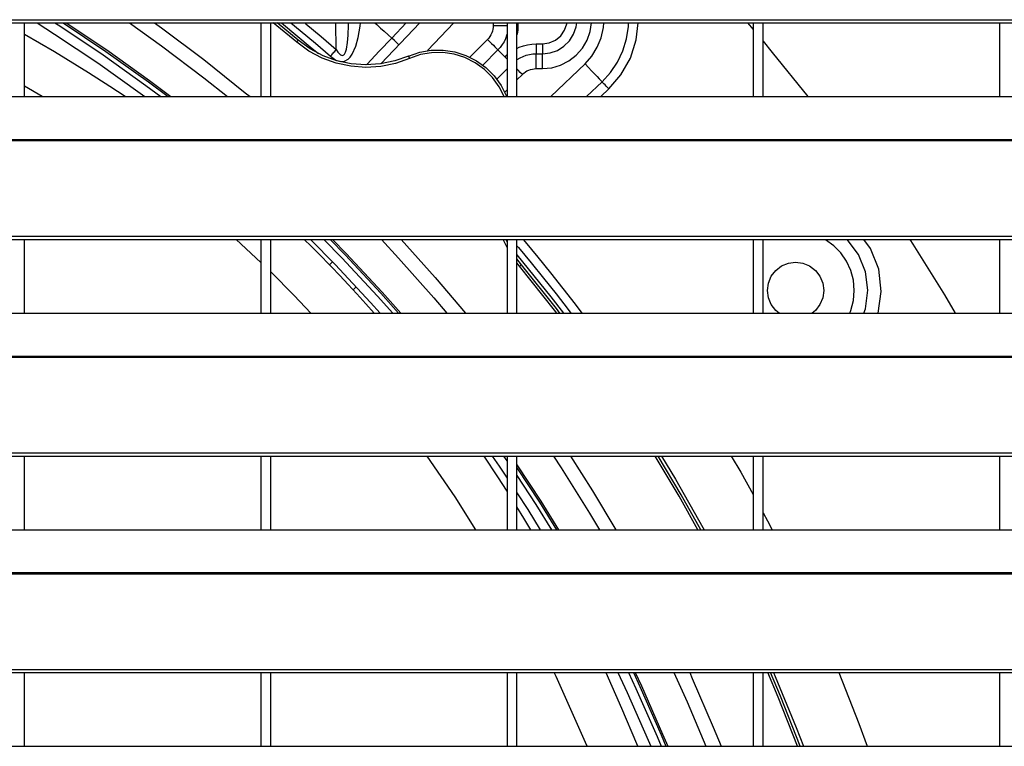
# Model space of a CAD drawing. Header units: millimetres. Extents: x 0 to 39025, y -31299 to 8400.
# Tile 33 of 256: x 7190 to 7390, y -24489 to -24342. Entities that reach past the tile are written whole.
import ezdxf

# ---------------------------------------------------------------- set-up
doc = ezdxf.new("R2010")
doc.units = ezdxf.units.MM

# ---------------------------------------------------------------- blocks, each defined once
blk = doc.blocks.new('*U53')
at = {"lineweight": 25}
for points in [[(7.21, 944.85), (7.21, 944.85), (1142.79, 944.85), (1142.79, 944.85)], [(7.21, 944.2), (7.21, 944.2), (1142.79, 944.2), (1142.79, 944.2)], [(587, 929.23), (587, 929.23), (587, 944.2), (587, 944.2)], [(635, 944.2), (635, 944.2), (635, 929.23), (635, 929.23)], [(637, 929.23), (637, 929.23), (637, 944.2), (637, 944.2)], [(642.27, 940.27), (642.27, 940.27), (637.47, 944.2), (637.47, 944.2)], [(642.59, 940.66), (642.59, 940.66), (638.27, 944.2), (638.27, 944.2)], [(650.3, 938.78), (650.3, 938.78), (650.21, 944.2), (650.21, 944.2)], [(667.27, 944.2), (667.27, 944.2), (659.36, 935.87), (659.36, 935.87)], [(664.51, 944.2), (664.51, 944.2), (661.58, 941.12), (661.58, 941.12)], [(674.18, 944.2), (674.18, 944.2), (668.83, 938.56), (668.83, 938.56)], [(682.2, 944.2), (682.2, 944.2), (682.2, 943.68), (682.2, 943.68)], [(685, 944.2), (685, 944.2), (685, 929.23), (685, 929.23)], [(687, 929.23), (687, 929.23), (687, 944.2), (687, 944.2)], [(687.2, 944.2), (687.2, 944.2), (687.2, 943.68), (687.2, 943.68)], [(733.84, 944.2), (733.84, 944.2), (735, 942.84), (735, 942.84)], [(735, 944.2), (735, 944.2), (735, 929.23), (735, 929.23)], [(737, 929.23), (737, 929.23), (737, 944.2), (737, 944.2)], [(785, 944.2), (785, 944.2), (785, 929.23), (785, 929.23)], [(687.2, 943.68), (687.2, 943.68), (687, 943.68), (687, 943.68)], [(681.02, 940.84), (681.02, 940.84), (677.45, 937.25), (677.45, 937.25)], [(683.15, 938.71), (683.15, 938.71), (680.09, 935.63), (680.09, 935.63)], [(690.93, 939.94), (690.93, 939.94), (692.2, 939.94), (692.2, 939.94)], [(685, 937.76), (685, 937.76), (684.57, 937.29), (684.57, 937.29)], [(684.57, 937.29), (684.57, 937.29), (685, 937.7), (685, 937.7)], [(690.93, 937.93), (690.93, 937.93), (692.2, 937.93), (692.2, 937.93)], [(682.91, 932.78), (682.91, 932.78), (685, 934.88), (685, 934.88)], [(690.93, 934.91), (690.93, 934.91), (692.2, 934.91), (692.2, 934.91)], [(693.91, 929.23), (693.91, 929.23), (700.83, 935.88), (700.83, 935.88)], [(687, 932.63), (687, 932.63), (688.1, 933.73), (688.1, 933.73)], [(701.15, 929.23), (701.15, 929.23), (704.29, 932.25), (704.29, 932.25)], [(590.54, 929.23), (590.54, 929.23), (587, 931.32), (587, 931.32)], [(684.52, 930.14), (684.52, 930.14), (685, 930.62), (685, 930.62)], [(704.05, 929.23), (704.05, 929.23), (705.65, 930.78), (705.65, 930.78)], [(247, 929.23), (247, 929.23), (818, 929.23), (818, 929.23)], [(16.21, 920.52), (16.21, 920.52), (1133.33, 920.52), (1133.33, 920.52)], [(16.21, 920.3), (16.21, 920.3), (1133.33, 920.3), (1133.33, 920.3)], [(7.21, 900.87), (7.21, 900.87), (1142.79, 900.87), (1142.79, 900.87)], [(7.21, 900.22), (7.21, 900.22), (1142.79, 900.22), (1142.79, 900.22)], [(587, 885.26), (587, 885.26), (587, 900.22), (587, 900.22)], [(635, 895.57), (635, 895.57), (629.98, 900.22), (629.98, 900.22)], [(635, 900.22), (635, 900.22), (635, 885.26), (635, 885.26)], [(637, 885.26), (637, 885.26), (637, 900.22), (637, 900.22)], [(685, 900.22), (685, 900.22), (685, 885.26), (685, 885.26)], [(687, 885.26), (687, 885.26), (687, 900.22), (687, 900.22)], [(735, 900.22), (735, 900.22), (735, 885.26), (735, 885.26)], [(737, 885.26), (737, 885.26), (737, 900.22), (737, 900.22)], [(785, 900.22), (785, 900.22), (785, 885.26), (785, 885.26)], [(687.92, 895.1), (687.92, 895.1), (687, 896.29), (687, 896.29)], [(649.54, 895.7), (649.54, 895.7), (648.94, 895.08), (648.94, 895.08)], [(687.53, 894.77), (687.53, 894.77), (687, 895.45), (687, 895.45)], [(654.37, 890.59), (654.37, 890.59), (653.75, 889.97), (653.75, 889.97)], [(247, 885.26), (247, 885.26), (818, 885.26), (818, 885.26)], [(747.64, 885.82), (747.64, 885.82), (746.99, 885.26), (746.99, 885.26)], [(16.21, 876.55), (16.21, 876.55), (1133.33, 876.55), (1133.33, 876.55)], [(16.21, 876.33), (16.21, 876.33), (1133.33, 876.33), (1133.33, 876.33)], [(7.21, 856.9), (7.21, 856.9), (1142.79, 856.9), (1142.79, 856.9)], [(7.21, 856.24), (7.21, 856.24), (1142.79, 856.24), (1142.79, 856.24)], [(587, 841.29), (587, 841.29), (587, 856.24), (587, 856.24)], [(635, 856.24), (635, 856.24), (635, 841.29), (635, 841.29)], [(637, 841.29), (637, 841.29), (637, 856.24), (637, 856.24)], [(685, 856.24), (685, 856.24), (685, 841.29), (685, 841.29)], [(687, 841.29), (687, 841.29), (687, 856.24), (687, 856.24)], [(735, 856.24), (735, 856.24), (735, 841.29), (735, 841.29)], [(737, 841.29), (737, 841.29), (737, 856.24), (737, 856.24)], [(785, 856.24), (785, 856.24), (785, 841.29), (785, 841.29)], [(247, 841.29), (247, 841.29), (818, 841.29), (818, 841.29)], [(16.21, 832.57), (16.21, 832.57), (1133.33, 832.57), (1133.33, 832.57)], [(16.21, 832.35), (16.21, 832.35), (1133.33, 832.35), (1133.33, 832.35)], [(7.21, 812.93), (7.21, 812.93), (1142.79, 812.93), (1142.79, 812.93)], [(7.21, 812.27), (7.21, 812.27), (1142.79, 812.27), (1142.79, 812.27)], [(587, 797.31), (587, 797.31), (587, 812.27), (587, 812.27)], [(635, 812.27), (635, 812.27), (635, 797.31), (635, 797.31)], [(637, 797.31), (637, 797.31), (637, 812.27), (637, 812.27)], [(685, 812.27), (685, 812.27), (685, 797.31), (685, 797.31)], [(687, 797.31), (687, 797.31), (687, 812.27), (687, 812.27)], [(735, 812.27), (735, 812.27), (735, 797.31), (735, 797.31)], [(737, 797.31), (737, 797.31), (737, 812.27), (737, 812.27)], [(785, 812.27), (785, 812.27), (785, 797.31), (785, 797.31)], [(247, 797.31), (247, 797.31), (818, 797.31), (818, 797.31)]]:
    blk.add_open_spline(points, degree=3, dxfattribs=at)
for points, knots in [([(589.53, 944.2), (589.53, 944.2), (593.1, 941.93), (593.1, 941.93), (593.1, 941.93), (601.89, 936.09), (601.89, 936.09), (601.89, 936.09), (610.48, 929.95), (610.48, 929.95), (610.48, 929.95), (611.43, 929.23), (611.43, 929.23)], [0, 0, 0, 0, 1, 1, 1, 2, 2, 2, 3, 3, 3, 4, 4, 4, 4]), ([(593.17, 944.2), (593.17, 944.2), (594.14, 943.57), (594.14, 943.57), (594.14, 943.57), (602.98, 937.68), (602.98, 937.68), (602.98, 937.68), (611.62, 931.52), (611.62, 931.52), (611.62, 931.52), (614.66, 929.23), (614.66, 929.23)], [0, 0, 0, 0, 1, 1, 1, 2, 2, 2, 3, 3, 3, 4, 4, 4, 4]), ([(594.82, 944.2), (594.82, 944.2), (603.48, 938.42), (603.48, 938.42), (603.48, 938.42), (612.15, 932.23), (612.15, 932.23), (612.15, 932.23), (616.13, 929.23), (616.13, 929.23)], [0, 0, 0, 0, 1, 1, 1, 2, 2, 2, 3, 3, 3, 3]), ([(595.45, 944.2), (595.45, 944.2), (603.67, 938.71), (603.67, 938.71), (603.67, 938.71), (612.35, 932.51), (612.35, 932.51), (612.35, 932.51), (616.68, 929.23), (616.68, 929.23)], [0, 0, 0, 0, 1, 1, 1, 2, 2, 2, 3, 3, 3, 3]), ([(608.31, 944.2), (608.31, 944.2), (614.81, 939.56), (614.81, 939.56), (614.81, 939.56), (623.42, 933.06), (623.42, 933.06), (623.42, 933.06), (628.21, 929.23), (628.21, 929.23)], [0, 0, 0, 0, 1, 1, 1, 2, 2, 2, 3, 3, 3, 3]), ([(613.37, 944.2), (613.37, 944.2), (614.78, 943.18), (614.78, 943.18), (614.78, 943.18), (623.41, 936.75), (623.41, 936.75), (623.41, 936.75), (631.83, 930.03), (631.83, 930.03), (631.83, 930.03), (632.79, 929.23), (632.79, 929.23)], [0, 0, 0, 0, 1, 1, 1, 2, 2, 2, 3, 3, 3, 4, 4, 4, 4]), ([(639.21, 944.2), (639.21, 944.2), (645.44, 939.03), (645.44, 939.03), (645.44, 939.03), (646.67, 937.98), (646.67, 937.98)], [0, 0, 0, 0, 1, 1, 1, 2, 2, 2, 2]), ([(641.08, 944.2), (641.08, 944.2), (642.97, 942.63), (642.97, 942.63), (642.97, 942.63), (646.06, 940.05), (646.06, 940.05), (646.06, 940.05), (649.13, 937.42), (649.13, 937.42)], [0, 0, 0, 0, 1, 1, 1, 2, 2, 2, 3, 3, 3, 3]), ([(643.92, 944.2), (643.92, 944.2), (644.11, 944.03), (644.11, 944.03), (644.11, 944.03), (647.22, 941.43), (647.22, 941.43), (647.22, 941.43), (650.3, 938.78), (650.3, 938.78)], [0, 0, 0, 0, 1, 1, 1, 2, 2, 2, 3, 3, 3, 3]), ([(649.13, 937.42), (649.13, 937.42), (650.23, 936.66), (650.23, 936.66), (650.23, 936.66), (650.7, 936.48), (650.7, 936.48), (650.7, 936.48), (651.15, 936.38), (651.15, 936.38), (651.15, 936.38), (651.95, 936.43), (651.95, 936.43), (651.95, 936.43), (652.72, 936.83), (652.72, 936.83), (652.72, 936.83), (653.16, 937.26), (653.16, 937.26), (653.16, 937.26), (653.56, 937.84), (653.56, 937.84), (653.56, 937.84), (654.27, 939.45), (654.27, 939.45), (654.27, 939.45), (654.74, 941.22), (654.74, 941.22), (654.74, 941.22), (655.14, 943.51), (655.14, 943.51), (655.14, 943.51), (655.21, 944.2), (655.21, 944.2)], [0, 0, 0, 0, 1, 1, 1, 2, 2, 2, 3, 3, 3, 4, 4, 4, 5, 5, 5, 6, 6, 6, 7, 7, 7, 8, 8, 8, 9, 9, 9, 10, 10, 10, 11, 11, 11, 11]), ([(650.3, 938.78), (650.3, 938.78), (650.64, 938.26), (650.64, 938.26), (650.64, 938.26), (650.96, 937.89), (650.96, 937.89), (650.96, 937.89), (651.19, 937.71), (651.19, 937.71), (651.19, 937.71), (651.39, 937.62), (651.39, 937.62), (651.39, 937.62), (651.55, 937.61), (651.55, 937.61), (651.55, 937.61), (651.68, 937.64), (651.68, 937.64), (651.68, 937.64), (651.82, 937.71), (651.82, 937.71), (651.82, 937.71), (651.96, 937.86), (651.96, 937.86), (651.96, 937.86), (652.18, 938.25), (652.18, 938.25), (652.18, 938.25), (652.37, 938.84), (652.37, 938.84), (652.37, 938.84), (652.61, 940.21), (652.61, 940.21), (652.61, 940.21), (652.74, 941.72), (652.74, 941.72), (652.74, 941.72), (652.81, 943.76), (652.81, 943.76), (652.81, 943.76), (652.81, 944.2), (652.81, 944.2)], [0, 0, 0, 0, 1, 1, 1, 2, 2, 2, 3, 3, 3, 4, 4, 4, 5, 5, 5, 6, 6, 6, 7, 7, 7, 8, 8, 8, 9, 9, 9, 10, 10, 10, 11, 11, 11, 12, 12, 12, 13, 13, 13, 14, 14, 14, 14]), ([(658.13, 944.2), (658.13, 944.2), (658.52, 943.84), (658.52, 943.84), (658.52, 943.84), (659.29, 943.16), (659.29, 943.16), (659.29, 943.16), (660.05, 942.49), (660.05, 942.49), (660.05, 942.49), (660.82, 941.8), (660.82, 941.8), (660.82, 941.8), (661.58, 941.12), (661.58, 941.12)], [0, 0, 0, 0, 1, 1, 1, 2, 2, 2, 3, 3, 3, 4, 4, 4, 5, 5, 5, 5]), ([(692.2, 937.93), (692.2, 937.93), (693.76, 938.1), (693.76, 938.1), (693.76, 938.1), (695.23, 938.62), (695.23, 938.62), (695.23, 938.62), (696.56, 939.46), (696.56, 939.46), (696.56, 939.46), (697.67, 940.58), (697.67, 940.58), (697.67, 940.58), (698.51, 941.91), (698.51, 941.91), (698.51, 941.91), (699.02, 943.4), (699.02, 943.4), (699.02, 943.4), (699.16, 944.2), (699.16, 944.2)], [0, 0, 0, 0, 1, 1, 1, 2, 2, 2, 3, 3, 3, 4, 4, 4, 5, 5, 5, 6, 6, 6, 7, 7, 7, 7]), ([(692.2, 939.94), (692.2, 939.94), (693.57, 940.13), (693.57, 940.13), (693.57, 940.13), (694.83, 940.69), (694.83, 940.69), (694.83, 940.69), (695.9, 941.58), (695.9, 941.58), (695.9, 941.58), (696.67, 942.72), (696.67, 942.72), (696.67, 942.72), (697.11, 944.04), (697.11, 944.04), (697.11, 944.04), (697.14, 944.2), (697.14, 944.2)], [0, 0, 0, 0, 1, 1, 1, 2, 2, 2, 3, 3, 3, 4, 4, 4, 5, 5, 5, 6, 6, 6, 6]), ([(692.2, 934.91), (692.2, 934.91), (694.07, 935.09), (694.07, 935.09), (694.07, 935.09), (695.88, 935.62), (695.88, 935.62), (695.88, 935.62), (697.55, 936.48), (697.55, 936.48), (697.55, 936.48), (699.04, 937.64), (699.04, 937.64), (699.04, 937.64), (700.29, 939.05), (700.29, 939.05), (700.29, 939.05), (701.25, 940.68), (701.25, 940.68), (701.25, 940.68), (701.89, 942.46), (701.89, 942.46), (701.89, 942.46), (702.17, 944.2), (702.17, 944.2)], [0, 0, 0, 0, 1, 1, 1, 2, 2, 2, 3, 3, 3, 4, 4, 4, 5, 5, 5, 6, 6, 6, 7, 7, 7, 8, 8, 8, 8]), ([(700.83, 935.88), (700.83, 935.88), (702.22, 937.45), (702.22, 937.45), (702.22, 937.45), (703.33, 939.24), (703.33, 939.24), (703.33, 939.24), (704.12, 941.19), (704.12, 941.19), (704.12, 941.19), (704.58, 943.24), (704.58, 943.24), (704.58, 943.24), (704.67, 944.2), (704.67, 944.2)], [0, 0, 0, 0, 1, 1, 1, 2, 2, 2, 3, 3, 3, 4, 4, 4, 5, 5, 5, 5]), ([(704.29, 932.25), (704.29, 932.25), (705.99, 934.13), (705.99, 934.13), (705.99, 934.13), (707.4, 936.25), (707.4, 936.25), (707.4, 936.25), (708.49, 938.54), (708.49, 938.54), (708.49, 938.54), (709.25, 940.98), (709.25, 940.98), (709.25, 940.98), (709.63, 943.49), (709.63, 943.49), (709.63, 943.49), (709.68, 944.2), (709.68, 944.2)], [0, 0, 0, 0, 1, 1, 1, 2, 2, 2, 3, 3, 3, 4, 4, 4, 5, 5, 5, 6, 6, 6, 6]), ([(705.65, 930.78), (705.65, 930.78), (708.13, 933.67), (708.13, 933.67), (708.13, 933.67), (710.04, 937.07), (710.04, 937.07), (710.04, 937.07), (711.24, 940.78), (711.24, 940.78), (711.24, 940.78), (711.62, 944.2), (711.62, 944.2)], [0, 0, 0, 0, 1, 1, 1, 2, 2, 2, 3, 3, 3, 4, 4, 4, 4]), ([(682.2, 943.68), (682.2, 943.68), (682.18, 943.29), (682.18, 943.29), (682.18, 943.29), (682.12, 942.9), (682.12, 942.9), (682.12, 942.9), (682.03, 942.51), (682.03, 942.51), (682.03, 942.51), (681.89, 942.15), (681.89, 942.15), (681.89, 942.15), (681.73, 941.79), (681.73, 941.79), (681.73, 941.79), (681.52, 941.45), (681.52, 941.45), (681.52, 941.45), (681.29, 941.13), (681.29, 941.13), (681.29, 941.13), (681.02, 940.84), (681.02, 940.84)], [0, 0, 0, 0, 1, 1, 1, 2, 2, 2, 3, 3, 3, 4, 4, 4, 5, 5, 5, 6, 6, 6, 7, 7, 7, 8, 8, 8, 8]), ([(682.2, 943.68), (682.2, 943.68), (682.78, 943.68), (682.78, 943.68), (682.78, 943.68), (683.35, 943.68), (683.35, 943.68), (683.35, 943.68), (683.87, 943.68), (683.87, 943.68), (683.87, 943.68), (684.32, 943.68), (684.32, 943.68), (684.32, 943.68), (684.69, 943.68), (684.69, 943.68), (684.69, 943.68), (684.97, 943.68), (684.97, 943.68), (684.97, 943.68), (685, 943.68), (685, 943.68)], [0, 0, 0, 0, 1, 1, 1, 2, 2, 2, 3, 3, 3, 4, 4, 4, 5, 5, 5, 6, 6, 6, 7, 7, 7, 7]), ([(685, 942.01), (685, 942.01), (684.9, 941.64), (684.9, 941.64), (684.9, 941.64), (684.66, 940.99), (684.66, 940.99), (684.66, 940.99), (684.38, 940.37), (684.38, 940.37), (684.38, 940.37), (684.02, 939.78), (684.02, 939.78), (684.02, 939.78), (683.61, 939.22), (683.61, 939.22), (683.61, 939.22), (683.15, 938.71), (683.15, 938.71)], [0, 0, 0, 0, 1, 1, 1, 2, 2, 2, 3, 3, 3, 4, 4, 4, 5, 5, 5, 6, 6, 6, 6]), ([(687.2, 943.68), (687.2, 943.68), (687.16, 942.8), (687.16, 942.8), (687.16, 942.8), (687.03, 941.92), (687.03, 941.92), (687.03, 941.92), (687, 941.78), (687, 941.78)], [0, 0, 0, 0, 1, 1, 1, 2, 2, 2, 3, 3, 3, 3]), ([(607.41, 929.23), (607.41, 929.23), (604.29, 931.31), (604.29, 931.31), (604.29, 931.31), (599.96, 934.09), (599.96, 934.09), (599.96, 934.09), (593.08, 938.32), (593.08, 938.32), (593.08, 938.32), (587, 941.85), (587, 941.85)], [0, 0, 0, 0, 1, 1, 1, 2, 2, 2, 3, 3, 3, 4, 4, 4, 4]), ([(642.27, 940.27), (642.27, 940.27), (642.33, 940.34), (642.33, 940.34), (642.33, 940.34), (642.39, 940.41), (642.39, 940.41), (642.39, 940.41), (642.44, 940.49), (642.44, 940.49), (642.44, 940.49), (642.49, 940.54), (642.49, 940.54), (642.49, 940.54), (642.53, 940.59), (642.53, 940.59), (642.53, 940.59), (642.56, 940.63), (642.56, 940.63), (642.56, 940.63), (642.58, 940.65), (642.58, 940.65), (642.58, 940.65), (642.59, 940.66), (642.59, 940.66)], [0, 0, 0, 0, 1, 1, 1, 2, 2, 2, 3, 3, 3, 4, 4, 4, 5, 5, 5, 6, 6, 6, 7, 7, 7, 8, 8, 8, 8]), ([(665.2, 937), (665.2, 937), (662.33, 935.98), (662.33, 935.98), (662.33, 935.98), (659.35, 935.36), (659.35, 935.36), (659.35, 935.36), (656.31, 935.16), (656.31, 935.16), (656.31, 935.16), (653.27, 935.38), (653.27, 935.38), (653.27, 935.38), (650.3, 936.01), (650.3, 936.01), (650.3, 936.01), (647.43, 937.05), (647.43, 937.05), (647.43, 937.05), (644.74, 938.49), (644.74, 938.49), (644.74, 938.49), (642.27, 940.27), (642.27, 940.27)], [0, 0, 0, 0, 1, 1, 1, 2, 2, 2, 3, 3, 3, 4, 4, 4, 5, 5, 5, 6, 6, 6, 7, 7, 7, 8, 8, 8, 8]), ([(665, 937.47), (665, 937.47), (662.19, 936.47), (662.19, 936.47), (662.19, 936.47), (659.28, 935.86), (659.28, 935.86), (659.28, 935.86), (656.32, 935.66), (656.32, 935.66), (656.32, 935.66), (653.34, 935.88), (653.34, 935.88), (653.34, 935.88), (650.43, 936.5), (650.43, 936.5), (650.43, 936.5), (647.64, 937.51), (647.64, 937.51), (647.64, 937.51), (645.01, 938.91), (645.01, 938.91), (645.01, 938.91), (642.59, 940.66), (642.59, 940.66)], [0, 0, 0, 0, 1, 1, 1, 2, 2, 2, 3, 3, 3, 4, 4, 4, 5, 5, 5, 6, 6, 6, 7, 7, 7, 8, 8, 8, 8]), ([(661.58, 941.12), (661.58, 941.12), (659.05, 938.43), (659.05, 938.43), (659.05, 938.43), (656.61, 935.85), (656.61, 935.85), (656.61, 935.85), (656.46, 935.69), (656.46, 935.69)], [0, 0, 0, 0, 1, 1, 1, 2, 2, 2, 3, 3, 3, 3]), ([(663.03, 939.73), (663.03, 939.73), (662.93, 939.83), (662.93, 939.83), (662.93, 939.83), (662.79, 939.95), (662.79, 939.95), (662.79, 939.95), (662.61, 940.14), (662.61, 940.14), (662.61, 940.14), (662.38, 940.36), (662.38, 940.36), (662.38, 940.36), (662.11, 940.61), (662.11, 940.61), (662.11, 940.61), (661.58, 941.12), (661.58, 941.12)], [0, 0, 0, 0, 1, 1, 1, 2, 2, 2, 3, 3, 3, 4, 4, 4, 5, 5, 5, 6, 6, 6, 6]), ([(681.02, 940.84), (681.02, 940.84), (681.44, 940.43), (681.44, 940.43), (681.44, 940.43), (681.84, 940.02), (681.84, 940.02), (681.84, 940.02), (682.21, 939.66), (682.21, 939.66), (682.21, 939.66), (682.53, 939.34), (682.53, 939.34), (682.53, 939.34), (682.79, 939.07), (682.79, 939.07), (682.79, 939.07), (682.99, 938.87), (682.99, 938.87), (682.99, 938.87), (683.11, 938.75), (683.11, 938.75), (683.11, 938.75), (683.15, 938.71), (683.15, 938.71)], [0, 0, 0, 0, 1, 1, 1, 2, 2, 2, 3, 3, 3, 4, 4, 4, 5, 5, 5, 6, 6, 6, 7, 7, 7, 8, 8, 8, 8]), ([(737, 940.47), (737, 940.47), (738.87, 938.22), (738.87, 938.22), (738.87, 938.22), (746.09, 929.23), (746.09, 929.23)], [0, 0, 0, 0, 1, 1, 1, 2, 2, 2, 2]), ([(649.13, 937.42), (649.13, 937.42), (649.25, 937.57), (649.25, 937.57), (649.25, 937.57), (649.39, 937.73), (649.39, 937.73), (649.39, 937.73), (649.53, 937.9), (649.53, 937.9), (649.53, 937.9), (649.68, 938.07), (649.68, 938.07), (649.68, 938.07), (649.83, 938.25), (649.83, 938.25), (649.83, 938.25), (649.99, 938.42), (649.99, 938.42), (649.99, 938.42), (650.14, 938.6), (650.14, 938.6), (650.14, 938.6), (650.3, 938.78), (650.3, 938.78)], [0, 0, 0, 0, 1, 1, 1, 2, 2, 2, 3, 3, 3, 4, 4, 4, 5, 5, 5, 6, 6, 6, 7, 7, 7, 8, 8, 8, 8]), ([(665, 937.47), (665, 937.47), (667.26, 938.25), (667.26, 938.25), (667.26, 938.25), (669.61, 938.66), (669.61, 938.66), (669.61, 938.66), (672, 938.68), (672, 938.68), (672, 938.68), (674.36, 938.33), (674.36, 938.33), (674.36, 938.33), (676.64, 937.61), (676.64, 937.61), (676.64, 937.61), (678.78, 936.52), (678.78, 936.52), (678.78, 936.52), (680.71, 935.12), (680.71, 935.12), (680.71, 935.12), (682.4, 933.42), (682.4, 933.42), (682.4, 933.42), (683.8, 931.47), (683.8, 931.47), (683.8, 931.47), (684.88, 929.33), (684.88, 929.33), (684.88, 929.33), (684.92, 929.23), (684.92, 929.23)], [0, 0, 0, 0, 1, 1, 1, 2, 2, 2, 3, 3, 3, 4, 4, 4, 5, 5, 5, 6, 6, 6, 7, 7, 7, 8, 8, 8, 9, 9, 9, 10, 10, 10, 11, 11, 11, 11]), ([(684.38, 929.23), (684.38, 929.23), (683.37, 931.21), (683.37, 931.21), (683.37, 931.21), (682.03, 933.1), (682.03, 933.1), (682.03, 933.1), (680.39, 934.73), (680.39, 934.73), (680.39, 934.73), (678.52, 936.1), (678.52, 936.1), (678.52, 936.1), (676.45, 937.14), (676.45, 937.14), (676.45, 937.14), (674.25, 937.84), (674.25, 937.84), (674.25, 937.84), (671.97, 938.18), (671.97, 938.18), (671.97, 938.18), (669.66, 938.15), (669.66, 938.15), (669.66, 938.15), (667.39, 937.76), (667.39, 937.76), (667.39, 937.76), (665.2, 937), (665.2, 937)], [0, 0, 0, 0, 1, 1, 1, 2, 2, 2, 3, 3, 3, 4, 4, 4, 5, 5, 5, 6, 6, 6, 7, 7, 7, 8, 8, 8, 9, 9, 9, 10, 10, 10, 10]), ([(684.57, 937.29), (684.57, 937.29), (684.28, 937.56), (684.28, 937.56), (684.28, 937.56), (684.02, 937.83), (684.02, 937.83), (684.02, 937.83), (683.78, 938.07), (683.78, 938.07), (683.78, 938.07), (683.56, 938.29), (683.56, 938.29), (683.56, 938.29), (683.39, 938.47), (683.39, 938.47), (683.39, 938.47), (683.25, 938.6), (683.25, 938.6), (683.25, 938.6), (683.18, 938.68), (683.18, 938.68), (683.18, 938.68), (683.15, 938.71), (683.15, 938.71)], [0, 0, 0, 0, 1, 1, 1, 2, 2, 2, 3, 3, 3, 4, 4, 4, 5, 5, 5, 6, 6, 6, 7, 7, 7, 8, 8, 8, 8]), ([(687, 939.03), (687, 939.03), (687.48, 939.25), (687.48, 939.25), (687.48, 939.25), (688.31, 939.55), (688.31, 939.55), (688.31, 939.55), (689.17, 939.76), (689.17, 939.76), (689.17, 939.76), (690.05, 939.89), (690.05, 939.89), (690.05, 939.89), (690.93, 939.94), (690.93, 939.94)], [0, 0, 0, 0, 1, 1, 1, 2, 2, 2, 3, 3, 3, 4, 4, 4, 5, 5, 5, 5]), ([(690.93, 939.94), (690.93, 939.94), (690.93, 939.54), (690.93, 939.54), (690.93, 939.54), (690.93, 939.17), (690.93, 939.17), (690.93, 939.17), (690.93, 938.82), (690.93, 938.82), (690.93, 938.82), (690.93, 938.51), (690.93, 938.51), (690.93, 938.51), (690.93, 938.27), (690.93, 938.27), (690.93, 938.27), (690.93, 938.08), (690.93, 938.08), (690.93, 938.08), (690.93, 937.97), (690.93, 937.97), (690.93, 937.97), (690.93, 937.93), (690.93, 937.93)], [0, 0, 0, 0, 1, 1, 1, 2, 2, 2, 3, 3, 3, 4, 4, 4, 5, 5, 5, 6, 6, 6, 7, 7, 7, 8, 8, 8, 8]), ([(692.2, 939.94), (692.2, 939.94), (692.2, 939.54), (692.2, 939.54), (692.2, 939.54), (692.2, 939.17), (692.2, 939.17), (692.2, 939.17), (692.2, 938.82), (692.2, 938.82), (692.2, 938.82), (692.2, 938.51), (692.2, 938.51), (692.2, 938.51), (692.2, 938.27), (692.2, 938.27), (692.2, 938.27), (692.2, 938.08), (692.2, 938.08), (692.2, 938.08), (692.2, 937.97), (692.2, 937.97), (692.2, 937.97), (692.2, 937.93), (692.2, 937.93)], [0, 0, 0, 0, 1, 1, 1, 2, 2, 2, 3, 3, 3, 4, 4, 4, 5, 5, 5, 6, 6, 6, 7, 7, 7, 8, 8, 8, 8]), ([(665.2, 937), (665.2, 937), (665.16, 937.1), (665.16, 937.1), (665.16, 937.1), (665.12, 937.18), (665.12, 937.18), (665.12, 937.18), (665.09, 937.26), (665.09, 937.26), (665.09, 937.26), (665.06, 937.33), (665.06, 937.33), (665.06, 937.33), (665.04, 937.39), (665.04, 937.39), (665.04, 937.39), (665.01, 937.43), (665.01, 937.43), (665.01, 937.43), (665, 937.46), (665, 937.46), (665, 937.46), (665, 937.47), (665, 937.47)], [0, 0, 0, 0, 1, 1, 1, 2, 2, 2, 3, 3, 3, 4, 4, 4, 5, 5, 5, 6, 6, 6, 7, 7, 7, 8, 8, 8, 8]), ([(684.57, 937.29), (684.57, 937.29), (684.84, 937.01), (684.84, 937.01), (684.84, 937.01), (685, 936.85), (685, 936.85)], [0, 0, 0, 0, 1, 1, 1, 2, 2, 2, 2]), ([(687, 936.71), (687, 936.71), (687.04, 936.74), (687.04, 936.74), (687.04, 936.74), (687.63, 937.1), (687.63, 937.1), (687.63, 937.1), (688.25, 937.39), (688.25, 937.39), (688.25, 937.39), (688.9, 937.62), (688.9, 937.62), (688.9, 937.62), (689.56, 937.79), (689.56, 937.79), (689.56, 937.79), (690.24, 937.89), (690.24, 937.89), (690.24, 937.89), (690.93, 937.93), (690.93, 937.93)], [0, 0, 0, 0, 1, 1, 1, 2, 2, 2, 3, 3, 3, 4, 4, 4, 5, 5, 5, 6, 6, 6, 7, 7, 7, 7]), ([(690.93, 934.91), (690.93, 934.91), (690.93, 935.5), (690.93, 935.5), (690.93, 935.5), (690.93, 936.07), (690.93, 936.07), (690.93, 936.07), (690.93, 936.59), (690.93, 936.59), (690.93, 936.59), (690.93, 937.05), (690.93, 937.05), (690.93, 937.05), (690.93, 937.42), (690.93, 937.42), (690.93, 937.42), (690.93, 937.7), (690.93, 937.7), (690.93, 937.7), (690.93, 937.87), (690.93, 937.87), (690.93, 937.87), (690.93, 937.93), (690.93, 937.93)], [0, 0, 0, 0, 1, 1, 1, 2, 2, 2, 3, 3, 3, 4, 4, 4, 5, 5, 5, 6, 6, 6, 7, 7, 7, 8, 8, 8, 8]), ([(692.2, 934.91), (692.2, 934.91), (692.2, 935.5), (692.2, 935.5), (692.2, 935.5), (692.2, 936.07), (692.2, 936.07), (692.2, 936.07), (692.2, 936.59), (692.2, 936.59), (692.2, 936.59), (692.2, 937.05), (692.2, 937.05), (692.2, 937.05), (692.2, 937.42), (692.2, 937.42), (692.2, 937.42), (692.2, 937.7), (692.2, 937.7), (692.2, 937.7), (692.2, 937.87), (692.2, 937.87), (692.2, 937.87), (692.2, 937.93), (692.2, 937.93)], [0, 0, 0, 0, 1, 1, 1, 2, 2, 2, 3, 3, 3, 4, 4, 4, 5, 5, 5, 6, 6, 6, 7, 7, 7, 8, 8, 8, 8]), ([(688.1, 933.73), (688.1, 933.73), (687.68, 934.15), (687.68, 934.15), (687.68, 934.15), (687.29, 934.55), (687.29, 934.55), (687.29, 934.55), (687, 934.84), (687, 934.84)], [0, 0, 0, 0, 1, 1, 1, 2, 2, 2, 3, 3, 3, 3]), ([(688.1, 933.73), (688.1, 933.73), (688.39, 934), (688.39, 934), (688.39, 934), (688.71, 934.23), (688.71, 934.23), (688.71, 934.23), (689.04, 934.44), (689.04, 934.44), (689.04, 934.44), (689.4, 934.61), (689.4, 934.61), (689.4, 934.61), (689.77, 934.74), (689.77, 934.74), (689.77, 934.74), (690.15, 934.83), (690.15, 934.83), (690.15, 934.83), (690.53, 934.89), (690.53, 934.89), (690.53, 934.89), (690.93, 934.91), (690.93, 934.91)], [0, 0, 0, 0, 1, 1, 1, 2, 2, 2, 3, 3, 3, 4, 4, 4, 5, 5, 5, 6, 6, 6, 7, 7, 7, 8, 8, 8, 8]), ([(700.83, 935.88), (700.83, 935.88), (701.51, 935.17), (701.51, 935.17), (701.51, 935.17), (702.16, 934.49), (702.16, 934.49), (702.16, 934.49), (702.75, 933.86), (702.75, 933.86), (702.75, 933.86), (703.28, 933.31), (703.28, 933.31), (703.28, 933.31), (703.7, 932.86), (703.7, 932.86), (703.7, 932.86), (704.02, 932.52), (704.02, 932.52), (704.02, 932.52), (704.22, 932.31), (704.22, 932.31), (704.22, 932.31), (704.29, 932.25), (704.29, 932.25)], [0, 0, 0, 0, 1, 1, 1, 2, 2, 2, 3, 3, 3, 4, 4, 4, 5, 5, 5, 6, 6, 6, 7, 7, 7, 8, 8, 8, 8]), ([(705.65, 930.78), (705.65, 930.78), (705.38, 931.06), (705.38, 931.06), (705.38, 931.06), (705.13, 931.33), (705.13, 931.33), (705.13, 931.33), (704.89, 931.59), (704.89, 931.59), (704.89, 931.59), (704.68, 931.81), (704.68, 931.81), (704.68, 931.81), (704.51, 931.99), (704.51, 931.99), (704.51, 931.99), (704.38, 932.12), (704.38, 932.12), (704.38, 932.12), (704.31, 932.21), (704.31, 932.21), (704.31, 932.21), (704.29, 932.25), (704.29, 932.25)], [0, 0, 0, 0, 1, 1, 1, 2, 2, 2, 3, 3, 3, 4, 4, 4, 5, 5, 5, 6, 6, 6, 7, 7, 7, 8, 8, 8, 8]), ([(657.99, 885.26), (657.99, 885.26), (656.32, 887.14), (656.32, 887.14), (656.32, 887.14), (654.48, 889.18), (654.48, 889.18), (654.48, 889.18), (652.71, 891.1), (652.71, 891.1), (652.71, 891.1), (651, 892.92), (651, 892.92), (651, 892.92), (649.35, 894.65), (649.35, 894.65), (649.35, 894.65), (648.38, 895.64), (648.38, 895.64), (648.38, 895.64), (647.49, 896.55), (647.49, 896.55), (647.49, 896.55), (646.48, 897.57), (646.48, 897.57), (646.48, 897.57), (645.2, 898.84), (645.2, 898.84), (645.2, 898.84), (643.8, 900.22), (643.8, 900.22)], [0, 0, 0, 0, 1, 1, 1, 2, 2, 2, 3, 3, 3, 4, 4, 4, 5, 5, 5, 6, 6, 6, 7, 7, 7, 8, 8, 8, 9, 9, 9, 10, 10, 10, 10]), ([(645.08, 900.22), (645.08, 900.22), (650.08, 895.13), (650.08, 895.13), (650.08, 895.13), (657.27, 887.4), (657.27, 887.4), (657.27, 887.4), (659.19, 885.26), (659.19, 885.26)], [0, 0, 0, 0, 1, 1, 1, 2, 2, 2, 3, 3, 3, 3]), ([(647.81, 900.22), (647.81, 900.22), (651.46, 896.49), (651.46, 896.49), (651.46, 896.49), (658.71, 888.71), (658.71, 888.71), (658.71, 888.71), (661.76, 885.26), (661.76, 885.26)], [0, 0, 0, 0, 1, 1, 1, 2, 2, 2, 3, 3, 3, 3]), ([(649.07, 900.22), (649.07, 900.22), (652.1, 897.11), (652.1, 897.11), (652.1, 897.11), (659.36, 889.31), (659.36, 889.31), (659.36, 889.31), (662.94, 885.26), (662.94, 885.26)], [0, 0, 0, 0, 1, 1, 1, 2, 2, 2, 3, 3, 3, 3]), ([(649.55, 900.22), (649.55, 900.22), (652.34, 897.35), (652.34, 897.35), (652.34, 897.35), (659.62, 889.53), (659.62, 889.53), (659.62, 889.53), (663.39, 885.26), (663.39, 885.26)], [0, 0, 0, 0, 1, 1, 1, 2, 2, 2, 3, 3, 3, 3]), ([(659.48, 900.22), (659.48, 900.22), (662.97, 896.46), (662.97, 896.46), (662.97, 896.46), (670.13, 888.38), (670.13, 888.38), (670.13, 888.38), (672.77, 885.26), (672.77, 885.26)], [0, 0, 0, 0, 1, 1, 1, 2, 2, 2, 3, 3, 3, 3]), ([(663.46, 900.22), (663.46, 900.22), (670.39, 892.52), (670.39, 892.52), (670.39, 892.52), (676.54, 885.26), (676.54, 885.26)], [0, 0, 0, 0, 1, 1, 1, 2, 2, 2, 2]), ([(685, 898.59), (685, 898.59), (684.33, 899.97), (684.33, 899.97), (684.33, 899.97), (684.23, 900.22), (684.23, 900.22)], [0, 0, 0, 0, 1, 1, 1, 2, 2, 2, 2]), ([(685, 899.71), (685, 899.71), (684.79, 900.17), (684.79, 900.17), (684.79, 900.17), (684.77, 900.22), (684.77, 900.22)], [0, 0, 0, 0, 1, 1, 1, 2, 2, 2, 2]), ([(688.29, 900.22), (688.29, 900.22), (688.68, 899.75), (688.68, 899.75), (688.68, 899.75), (691.28, 896.63), (691.28, 896.63), (691.28, 896.63), (693.83, 893.48), (693.83, 893.48), (693.83, 893.48), (696.35, 890.28), (696.35, 890.28), (696.35, 890.28), (698.83, 887.07), (698.83, 887.07), (698.83, 887.07), (700.21, 885.26), (700.21, 885.26)], [0, 0, 0, 0, 1, 1, 1, 2, 2, 2, 3, 3, 3, 4, 4, 4, 5, 5, 5, 6, 6, 6, 6]), ([(754.59, 885.26), (754.59, 885.26), (754.81, 885.83), (754.81, 885.83), (754.81, 885.83), (755.34, 887.82), (755.34, 887.82), (755.34, 887.82), (755.52, 889.88), (755.52, 889.88), (755.52, 889.88), (755.34, 891.93), (755.34, 891.93), (755.34, 891.93), (754.81, 893.92), (754.81, 893.92), (754.81, 893.92), (753.96, 895.79), (753.96, 895.79), (753.96, 895.79), (752.79, 897.5), (752.79, 897.5), (752.79, 897.5), (751.35, 898.96), (751.35, 898.96), (751.35, 898.96), (749.68, 900.16), (749.68, 900.16), (749.68, 900.16), (749.59, 900.22), (749.59, 900.22)], [0, 0, 0, 0, 1, 1, 1, 2, 2, 2, 3, 3, 3, 4, 4, 4, 5, 5, 5, 6, 6, 6, 7, 7, 7, 8, 8, 8, 9, 9, 9, 10, 10, 10, 10]), ([(757.44, 885.26), (757.44, 885.26), (757.79, 886.13), (757.79, 886.13), (757.79, 886.13), (758.28, 889.9), (758.28, 889.9), (758.28, 889.9), (757.79, 893.67), (757.79, 893.67), (757.79, 893.67), (756.36, 897.19), (756.36, 897.19), (756.36, 897.19), (754.07, 900.22), (754.07, 900.22)], [0, 0, 0, 0, 1, 1, 1, 2, 2, 2, 3, 3, 3, 4, 4, 4, 5, 5, 5, 5]), ([(760.37, 885.26), (760.37, 885.26), (761.01, 889.65), (761.01, 889.65), (761.01, 889.65), (760.49, 894.18), (760.49, 894.18), (760.49, 894.18), (758.81, 898.41), (758.81, 898.41), (758.81, 898.41), (757.47, 900.22), (757.47, 900.22)], [0, 0, 0, 0, 1, 1, 1, 2, 2, 2, 3, 3, 3, 4, 4, 4, 4]), ([(766.78, 900.22), (766.78, 900.22), (767.41, 899.24), (767.41, 899.24), (767.41, 899.24), (773.82, 888.99), (773.82, 888.99), (773.82, 888.99), (776.05, 885.26), (776.05, 885.26)], [0, 0, 0, 0, 1, 1, 1, 2, 2, 2, 3, 3, 3, 3]), ([(687, 898.95), (687, 898.95), (687.3, 898.59), (687.3, 898.59), (687.3, 898.59), (689.89, 895.48), (689.89, 895.48), (689.89, 895.48), (692.43, 892.34), (692.43, 892.34), (692.43, 892.34), (694.94, 889.17), (694.94, 889.17), (694.94, 889.17), (697.41, 885.97), (697.41, 885.97), (697.41, 885.97), (697.94, 885.26), (697.94, 885.26)], [0, 0, 0, 0, 1, 1, 1, 2, 2, 2, 3, 3, 3, 4, 4, 4, 5, 5, 5, 6, 6, 6, 6]), ([(687, 897.12), (687, 897.12), (693.91, 888.56), (693.91, 888.56), (693.91, 888.56), (696.47, 885.26), (696.47, 885.26)], [0, 0, 0, 0, 1, 1, 1, 2, 2, 2, 2]), ([(687.53, 894.77), (687.53, 894.77), (687.61, 894.84), (687.61, 894.84), (687.61, 894.84), (687.68, 894.9), (687.68, 894.9), (687.68, 894.9), (687.74, 894.95), (687.74, 894.95), (687.74, 894.95), (687.8, 895), (687.8, 895), (687.8, 895), (687.85, 895.04), (687.85, 895.04), (687.85, 895.04), (687.88, 895.07), (687.88, 895.07), (687.88, 895.07), (687.91, 895.09), (687.91, 895.09), (687.91, 895.09), (687.92, 895.1), (687.92, 895.1)], [0, 0, 0, 0, 1, 1, 1, 2, 2, 2, 3, 3, 3, 4, 4, 4, 5, 5, 5, 6, 6, 6, 7, 7, 7, 8, 8, 8, 8]), ([(695.1, 885.26), (695.1, 885.26), (694.62, 885.88), (694.62, 885.88), (694.62, 885.88), (687.53, 894.77), (687.53, 894.77)], [0, 0, 0, 0, 1, 1, 1, 2, 2, 2, 2]), ([(695.73, 885.26), (695.73, 885.26), (695.01, 886.19), (695.01, 886.19), (695.01, 886.19), (687.92, 895.1), (687.92, 895.1)], [0, 0, 0, 0, 1, 1, 1, 2, 2, 2, 2]), ([(739.59, 893.93), (739.59, 893.93), (740.76, 894.84), (740.76, 894.84), (740.76, 894.84), (742.14, 895.41), (742.14, 895.41), (742.14, 895.41), (743.61, 895.6), (743.61, 895.6), (743.61, 895.6), (745.09, 895.41), (745.09, 895.41), (745.09, 895.41), (746.46, 894.84), (746.46, 894.84), (746.46, 894.84), (747.64, 893.93), (747.64, 893.93), (747.64, 893.93), (748.55, 892.74), (748.55, 892.74), (748.55, 892.74), (749.12, 891.36), (749.12, 891.36), (749.12, 891.36), (749.31, 889.88), (749.31, 889.88), (749.31, 889.88), (749.12, 888.39), (749.12, 888.39), (749.12, 888.39), (748.55, 887.01), (748.55, 887.01), (748.55, 887.01), (747.64, 885.82), (747.64, 885.82)], [0, 0, 0, 0, 1, 1, 1, 2, 2, 2, 3, 3, 3, 4, 4, 4, 5, 5, 5, 6, 6, 6, 7, 7, 7, 8, 8, 8, 9, 9, 9, 10, 10, 10, 11, 11, 11, 12, 12, 12, 12]), ([(645.17, 885.26), (645.17, 885.26), (641.77, 888.87), (641.77, 888.87), (641.77, 888.87), (637, 893.63), (637, 893.63)], [0, 0, 0, 0, 1, 1, 1, 2, 2, 2, 2]), ([(740.24, 885.26), (740.24, 885.26), (739.59, 885.82), (739.59, 885.82), (739.59, 885.82), (738.67, 887.01), (738.67, 887.01), (738.67, 887.01), (738.11, 888.39), (738.11, 888.39), (738.11, 888.39), (737.91, 889.88), (737.91, 889.88), (737.91, 889.88), (738.11, 891.36), (738.11, 891.36), (738.11, 891.36), (738.67, 892.74), (738.67, 892.74), (738.67, 892.74), (739.59, 893.93), (739.59, 893.93)], [0, 0, 0, 0, 1, 1, 1, 2, 2, 2, 3, 3, 3, 4, 4, 4, 5, 5, 5, 6, 6, 6, 7, 7, 7, 7]), ([(678.63, 841.29), (678.63, 841.29), (674.44, 847.98), (674.44, 847.98), (674.44, 847.98), (668.76, 856.24), (668.76, 856.24)], [0, 0, 0, 0, 1, 1, 1, 2, 2, 2, 2]), ([(685, 849.11), (685, 849.11), (683.11, 852.05), (683.11, 852.05), (683.11, 852.05), (680.33, 856.24), (680.33, 856.24)], [0, 0, 0, 0, 1, 1, 1, 2, 2, 2, 2]), ([(681.96, 856.24), (681.96, 856.24), (683.37, 854.19), (683.37, 854.19), (683.37, 854.19), (685, 851.78), (685, 851.78)], [0, 0, 0, 0, 1, 1, 1, 2, 2, 2, 2]), ([(684.3, 856.24), (684.3, 856.24), (684.96, 855.29), (684.96, 855.29), (684.96, 855.29), (685, 855.23), (685, 855.23)], [0, 0, 0, 0, 1, 1, 1, 2, 2, 2, 2]), ([(694.4, 856.24), (694.4, 856.24), (695.99, 853.83), (695.99, 853.83), (695.99, 853.83), (701.72, 844.67), (701.72, 844.67), (701.72, 844.67), (703.74, 841.29), (703.74, 841.29)], [0, 0, 0, 0, 1, 1, 1, 2, 2, 2, 3, 3, 3, 3]), ([(697.87, 856.24), (697.87, 856.24), (702.37, 849.19), (702.37, 849.19), (702.37, 849.19), (707.1, 841.29), (707.1, 841.29)], [0, 0, 0, 0, 1, 1, 1, 2, 2, 2, 2]), ([(723.77, 841.29), (723.77, 841.29), (719.94, 848.1), (719.94, 848.1), (719.94, 848.1), (715.07, 856.24), (715.07, 856.24)], [0, 0, 0, 0, 1, 1, 1, 2, 2, 2, 2]), ([(724.34, 841.29), (724.34, 841.29), (720.37, 848.35), (720.37, 848.35), (720.37, 848.35), (715.66, 856.24), (715.66, 856.24)], [0, 0, 0, 0, 1, 1, 1, 2, 2, 2, 2]), ([(716.35, 856.24), (716.35, 856.24), (719.19, 851.52), (719.19, 851.52), (719.19, 851.52), (724.75, 841.77), (724.75, 841.77), (724.75, 841.77), (725.02, 841.29), (725.02, 841.29)], [0, 0, 0, 0, 1, 1, 1, 2, 2, 2, 3, 3, 3, 3]), ([(730.55, 856.24), (730.55, 856.24), (732.45, 852.96), (732.45, 852.96), (732.45, 852.96), (735, 848.42), (735, 848.42)], [0, 0, 0, 0, 1, 1, 1, 2, 2, 2, 2]), ([(687, 854.48), (687, 854.48), (691.85, 847.07), (691.85, 847.07), (691.85, 847.07), (695.44, 841.29), (695.44, 841.29)], [0, 0, 0, 0, 1, 1, 1, 2, 2, 2, 2]), ([(687, 853.87), (687, 853.87), (691.56, 846.89), (691.56, 846.89), (691.56, 846.89), (695.04, 841.29), (695.04, 841.29)], [0, 0, 0, 0, 1, 1, 1, 2, 2, 2, 2]), ([(687, 852.27), (687, 852.27), (690.81, 846.41), (690.81, 846.41), (690.81, 846.41), (694, 841.29), (694, 841.29)], [0, 0, 0, 0, 1, 1, 1, 2, 2, 2, 2]), ([(687, 848.76), (687, 848.76), (689.19, 845.37), (689.19, 845.37), (689.19, 845.37), (691.73, 841.29), (691.73, 841.29)], [0, 0, 0, 0, 1, 1, 1, 2, 2, 2, 2]), ([(689.82, 841.29), (689.82, 841.29), (688.41, 843.64), (688.41, 843.64), (688.41, 843.64), (687, 845.93), (687, 845.93)], [0, 0, 0, 0, 1, 1, 1, 2, 2, 2, 2]), ([(737, 844.74), (737, 844.74), (737.88, 843.08), (737.88, 843.08), (737.88, 843.08), (738.83, 841.29), (738.83, 841.29)], [0, 0, 0, 0, 1, 1, 1, 2, 2, 2, 2]), ([(701.27, 797.31), (701.27, 797.31), (700.96, 798.08), (700.96, 798.08), (700.96, 798.08), (694.96, 811.5), (694.96, 811.5), (694.96, 811.5), (694.57, 812.27), (694.57, 812.27)], [0, 0, 0, 0, 1, 1, 1, 2, 2, 2, 3, 3, 3, 3]), ([(711.53, 797.31), (711.53, 797.31), (711.33, 797.82), (711.33, 797.82), (711.33, 797.82), (708.31, 805.02), (708.31, 805.02), (708.31, 805.02), (705.1, 812.2), (705.1, 812.2), (705.1, 812.2), (705.07, 812.27), (705.07, 812.27)], [0, 0, 0, 0, 1, 1, 1, 2, 2, 2, 3, 3, 3, 4, 4, 4, 4]), ([(707.52, 812.27), (707.52, 812.27), (709.42, 808.25), (709.42, 808.25), (709.42, 808.25), (713.69, 798.57), (713.69, 798.57), (713.69, 798.57), (714.22, 797.31), (714.22, 797.31)], [0, 0, 0, 0, 1, 1, 1, 2, 2, 2, 3, 3, 3, 3]), ([(709.67, 812.27), (709.67, 812.27), (711.17, 809.06), (711.17, 809.06), (711.17, 809.06), (715.47, 799.33), (715.47, 799.33), (715.47, 799.33), (716.32, 797.31), (716.32, 797.31)], [0, 0, 0, 0, 1, 1, 1, 2, 2, 2, 3, 3, 3, 3]), ([(710.65, 812.27), (710.65, 812.27), (711.98, 809.44), (711.98, 809.44), (711.98, 809.44), (716.29, 799.67), (716.29, 799.67), (716.29, 799.67), (717.28, 797.31), (717.28, 797.31)], [0, 0, 0, 0, 1, 1, 1, 2, 2, 2, 3, 3, 3, 3]), ([(711.03, 812.27), (711.03, 812.27), (712.29, 809.58), (712.29, 809.58), (712.29, 809.58), (716.6, 799.81), (716.6, 799.81), (716.6, 799.81), (717.64, 797.31), (717.64, 797.31)], [0, 0, 0, 0, 1, 1, 1, 2, 2, 2, 3, 3, 3, 3]), ([(718.9, 812.27), (718.9, 812.27), (721.57, 806.31), (721.57, 806.31), (721.57, 806.31), (725.34, 797.31), (725.34, 797.31)], [0, 0, 0, 0, 1, 1, 1, 2, 2, 2, 2]), ([(722.09, 812.27), (722.09, 812.27), (722.62, 811.11), (722.62, 811.11), (722.62, 811.11), (726.89, 801.2), (726.89, 801.2), (726.89, 801.2), (728.47, 797.31), (728.47, 797.31)], [0, 0, 0, 0, 1, 1, 1, 2, 2, 2, 3, 3, 3, 3]), ([(744.02, 797.31), (744.02, 797.31), (740.07, 807.29), (740.07, 807.29), (740.07, 807.29), (737.96, 812.27), (737.96, 812.27)], [0, 0, 0, 0, 1, 1, 1, 2, 2, 2, 2]), ([(744.56, 797.31), (744.56, 797.31), (740.54, 807.48), (740.54, 807.48), (740.54, 807.48), (738.51, 812.27), (738.51, 812.27)], [0, 0, 0, 0, 1, 1, 1, 2, 2, 2, 2]), ([(739.15, 812.27), (739.15, 812.27), (739.48, 811.5), (739.48, 811.5), (739.48, 811.5), (743.73, 801.11), (743.73, 801.11), (743.73, 801.11), (745.19, 797.31), (745.19, 797.31)], [0, 0, 0, 0, 1, 1, 1, 2, 2, 2, 3, 3, 3, 3]), ([(752.37, 812.27), (752.37, 812.27), (756.45, 801.96), (756.45, 801.96), (756.45, 801.96), (758.17, 797.31), (758.17, 797.31)], [0, 0, 0, 0, 1, 1, 1, 2, 2, 2, 2])]:
    blk.add_open_spline(points, degree=3, knots=knots, dxfattribs=at)

msp = doc.modelspace()

# ---------------------------------------------------------------- block references
at = {"color": 1}
msp.add_blockref('*U53', (6603.64, -25286.44), dxfattribs=at)

doc.saveas('drawing.dxf')
